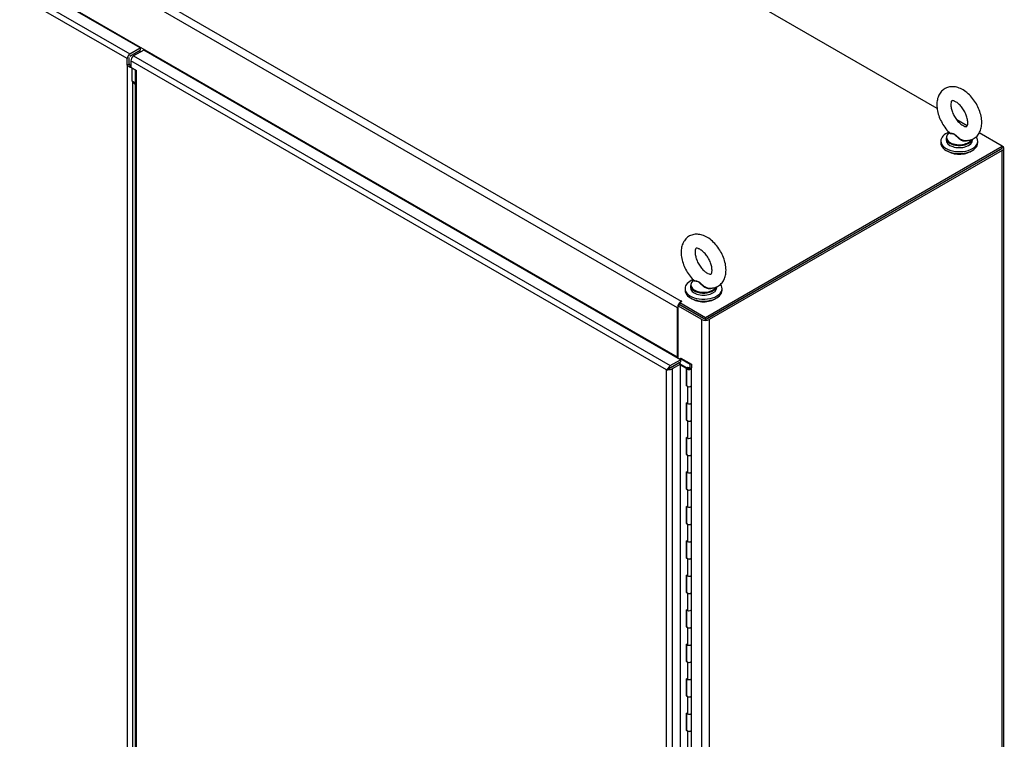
# Model space of a CAD drawing. Header units: inches. Extents: x 2 to 538, y -2 to 358.
# Tile 37 of 39: x 372 to 419, y 274 to 308. Entities that reach past the tile are written whole.
import ezdxf

# ---------------------------------------------------------------- set-up
doc = ezdxf.new("R2010")
doc.units = ezdxf.units.IN
doc.header["$MEASUREMENT"] = 0
for name, color, linetype in [('COM52825', 7, 'Continuous'), ('COM52847', 7, 'Continuous'), ('COM54578-80', 7, 'Continuous'), ('COM71126-4', 7, 'Continuous'), ('COM71128-2', 7, 'Continuous'), ('Default', 7, 'Continuous'), ('GSK11033', 7, 'Continuous'), ('SCS00680', 7, 'Continuous'), ('WAF25362', 7, 'Continuous'), ('WAM254785', 7, 'Continuous')]:
    doc.layers.add(name, color=color, linetype=linetype)

# ---------------------------------------------------------------- blocks, each defined once
blk = doc.blocks.new('SE5')
at = {"layer": 'COM52825', "color": 7, "linetype": 'Continuous'}
for p, q in [((378.297, 306.882), (377.809, 306.6)), ((403.71, 292.209), (378.297, 306.882)), ((377.678, 306.374), (377.678, 306.067)), ((403.049, 291.726), (377.678, 306.374)), ((377.809, 306.6), (403.222, 291.928)), ((377.678, 306.067), (377.943, 305.914)), ((377.889, 305.929), (377.889, 271.919)), ((377.943, 272.1), (377.943, 305.914)), ((403.222, 291.928), (403.71, 292.209)), ((403.222, 291.826), (403.71, 292.107)), ((403.62, 292.055), (403.222, 291.826)), ((403.708, 292.004), (403.311, 291.775)), ((403.708, 292.004), (403.62, 292.055)), ((403.708, 226.582), (403.708, 292.004)), ((403.71, 292.209), (403.71, 292.107)), ((403.049, 291.726), (403.164, 291.792)), ((403.098, 291.754), (403.049, 291.726)), ((403.049, 226.402), (403.049, 291.726)), ((403.049, 291.726), (403.049, 291.726)), ((403.049, 291.726), (403.049, 291.726)), ((403.049, 291.726), (403.049, 291.726)), ((403.049, 291.726), (403.049, 291.726)), ((403.164, 291.792), (403.117, 291.805)), ((403.164, 291.792), (403.124, 291.769)), ((403.164, 291.792), (403.152, 291.745)), ((403.164, 291.792), (403.222, 291.826)), ((403.222, 291.826), (403.164, 291.792)), ((403.222, 291.826), (403.222, 291.826)), ((403.222, 291.826), (403.222, 291.826)), ((403.222, 291.826), (403.222, 291.826)), ((403.222, 291.826), (403.222, 291.826)), ((403.311, 291.775), (403.311, 226.353))]:
    blk.add_line(p, q, dxfattribs=at)
for centre, start, end in [((403.342, 291.544), 130.8505, 148.2019), ((403.039, 292.07), 271.7981, 289.1495)]:
    blk.add_arc(centre, 0.345, start, end, dxfattribs=at)
for centre, major_axis, start_param, end_param in [((377.809, 306.449), (-0.092, -0.16), 3.926991, 5.497787), ((403.222, 291.777), (0.093, 0.16), 0.785398, 1.724489), ((403.18, 291.85), (0.185, 0), 4.558696, 5.497787)]:
    blk.add_ellipse(centre, major_axis=major_axis, ratio=0.57735, start_param=start_param, end_param=end_param, dxfattribs=at)
blk.add_open_spline([(377.889, 305.929), (377.889, 305.925), (377.894, 305.921), (377.912, 305.916), (377.926, 305.914), (377.943, 305.914)], degree=3, knots=[0.5, 0.5, 0.5, 0.5, 0.75, 0.75, 1, 1, 1, 1], dxfattribs=at)
at = {"layer": 'COM52847', "color": 7, "linetype": 'Continuous'}
for p, q in [((378.124, 306.982), (352.975, 321.501)), ((377.505, 306.474), (352.399, 320.968)), ((352.488, 321.22), (377.636, 306.7)), ((377.636, 306.7), (378.124, 306.982)), ((377.636, 306.598), (378.124, 306.88)), ((378.124, 306.982), (378.124, 306.88)), ((377.505, 306.168), (377.505, 306.474)), ((377.593, 306.219), (377.593, 306.525)), ((377.593, 306.219), (377.505, 306.168)), ((377.505, 306.168), (377.505, 241.455)), ((377.767, 242.238), (377.767, 305.386))]:
    blk.add_line(p, q, dxfattribs=at)
for centre, radius, start, end in [((377.781, 306.421), 0.375, 222.4091, 256.8599), ((377.986, 306.403), 0.433, 205.0424, 224.7468), ((377.78, 306.219), 0.156, 220.6503, 229.3788)]:
    blk.add_arc(centre, radius, start, end, dxfattribs=at)
blk.add_ellipse((377.636, 306.549), major_axis=(0.093, 0.16), ratio=0.57735, start_param=0.785398, end_param=2.356194, dxfattribs=at)
at = {"layer": 'COM54578-80', "color": 7, "linetype": 'Continuous'}
for p, q in [((403.677, 292.259), (403.721, 292.285)), ((404.168, 291.976), (403.677, 292.259)), ((403.677, 292.259), (403.677, 292.229)), ((403.677, 292.088), (403.677, 292.022)), ((403.708, 292.004), (403.987, 291.843)), ((403.982, 291.795), (403.708, 291.953)), ((403.721, 292.285), (404.23, 291.991)), ((404.03, 291.863), (404.074, 291.838)), ((404.168, 291.817), (404.168, 291.976)), ((404.23, 291.991), (404.23, 291.818)), ((403.982, 290.978), (403.982, 291.795)), ((403.987, 291.843), (403.987, 291.026)), ((403.996, 291.815), (403.996, 290.999)), ((404.063, 291.815), (404.063, 291.802)), ((404.074, 291.838), (404.074, 291.833)), ((404.163, 291.802), (404.163, 291.815)), ((404.168, 291.817), (404.168, 291.813)), ((404.23, 290.999), (404.23, 291.815)), ((403.982, 290.978), (404.03, 290.951)), ((403.996, 291.021), (403.987, 291.026)), ((404.03, 290.951), (404.03, 290.133)), ((404.23, 290.181), (404.23, 290.998)), ((404.03, 290.133), (403.982, 290.161)), ((403.982, 289.345), (403.982, 290.161)), ((403.987, 290.158), (403.987, 289.393)), ((403.996, 290.153), (403.996, 289.366)), ((404.23, 289.366), (404.23, 290.182)), ((404.03, 289.318), (403.982, 289.345)), ((403.987, 289.393), (403.996, 289.388)), ((404.03, 289.318), (404.03, 288.5)), ((404.23, 288.548), (404.23, 289.366)), ((404.03, 288.5), (403.982, 288.528)), ((403.982, 287.712), (403.982, 288.528)), ((403.987, 288.526), (403.987, 287.76)), ((403.996, 288.52), (403.996, 287.733)), ((404.23, 287.733), (404.23, 288.549)), ((404.03, 287.685), (403.982, 287.712)), ((403.987, 287.76), (403.996, 287.755)), ((404.03, 287.685), (404.03, 286.867)), ((404.23, 286.915), (404.23, 287.733)), ((404.03, 286.867), (403.982, 286.895)), ((403.982, 286.079), (403.982, 286.895)), ((403.987, 286.893), (403.987, 286.127)), ((403.996, 286.887), (403.996, 286.1)), ((404.23, 286.1), (404.23, 286.916)), ((404.03, 286.052), (403.982, 286.079)), ((403.987, 286.127), (403.996, 286.122)), ((404.03, 286.052), (404.03, 285.234)), ((404.23, 285.282), (404.23, 286.1)), ((404.03, 285.234), (403.982, 285.262)), ((403.982, 284.446), (403.982, 285.262)), ((403.987, 285.26), (403.987, 284.494)), ((403.996, 285.254), (403.996, 284.467)), ((404.23, 284.467), (404.23, 285.283)), ((404.03, 284.419), (403.982, 284.446)), ((403.987, 284.494), (403.996, 284.489)), ((404.03, 284.419), (404.03, 283.602)), ((404.23, 283.649), (404.23, 284.467)), ((404.03, 283.602), (403.982, 283.629)), ((403.982, 282.813), (403.982, 283.629)), ((403.987, 283.627), (403.987, 282.861)), ((403.996, 283.621), (403.996, 282.834)), ((404.23, 282.834), (404.23, 283.65)), ((404.03, 282.786), (403.982, 282.813)), ((403.987, 282.861), (403.996, 282.856)), ((404.03, 282.786), (404.03, 281.969)), ((404.23, 282.016), (404.23, 282.834)), ((404.03, 281.969), (403.982, 281.996)), ((403.982, 281.18), (403.982, 281.996)), ((403.987, 281.994), (403.987, 281.228)), ((403.996, 281.988), (403.996, 281.201)), ((404.23, 281.201), (404.23, 282.017)), ((404.03, 281.153), (403.982, 281.18)), ((403.987, 281.228), (403.996, 281.223)), ((404.03, 281.153), (404.03, 280.336)), ((404.23, 280.383), (404.23, 281.201)), ((404.03, 280.336), (403.982, 280.363)), ((403.982, 279.547), (403.982, 280.363)), ((403.987, 280.361), (403.987, 279.595)), ((403.996, 280.355), (403.996, 279.568)), ((404.23, 279.568), (404.23, 280.384)), ((404.03, 279.52), (403.982, 279.547)), ((403.987, 279.595), (403.996, 279.59)), ((404.03, 279.52), (404.03, 278.703)), ((404.23, 278.75), (404.23, 279.568)), ((404.03, 278.703), (403.982, 278.73)), ((403.982, 277.914), (403.982, 278.73)), ((403.987, 278.728), (403.987, 277.962)), ((403.996, 278.722), (403.996, 277.935)), ((404.23, 277.935), (404.23, 278.751)), ((404.03, 277.887), (403.982, 277.914)), ((403.987, 277.962), (403.996, 277.957)), ((404.03, 277.887), (404.03, 277.07)), ((404.23, 277.117), (404.23, 277.935)), ((404.03, 277.07), (403.982, 277.097)), ((403.982, 276.281), (403.982, 277.097)), ((403.987, 277.095), (403.987, 276.329)), ((403.996, 277.089), (403.996, 276.302)), ((404.23, 276.302), (404.23, 277.118)), ((404.03, 276.254), (403.982, 276.281)), ((403.987, 276.329), (403.996, 276.324)), ((404.03, 276.254), (404.03, 275.437)), ((404.23, 275.484), (404.23, 276.302)), ((404.03, 275.437), (403.982, 275.464)), ((403.982, 274.648), (403.982, 275.464)), ((403.987, 275.462), (403.987, 274.697)), ((403.996, 275.456), (403.996, 274.669)), ((404.23, 274.669), (404.23, 275.485)), ((404.03, 274.621), (403.982, 274.648)), ((403.987, 274.697), (403.996, 274.691)), ((404.03, 274.621), (404.03, 273.804)), ((404.23, 273.851), (404.23, 274.669))]:
    blk.add_line(p, q, dxfattribs=at)
for centre, major_axis, start_param, end_param in [((404.113, 291.815), (-0.117, 0), -0.785398, 3.18711), ((404.113, 291.815), (0.135, 0), 2.775808, 3.404676), ((404.113, 291.815), (-0.055, 0), -0.785398, 3.207987), ((404.113, 290.998), (0.135, 0), -3.507377, -3.404676), ((403.898, 291.315), (-0.076, 0.132), 4.366763, 4.535551), ((403.898, 291.315), (-0.076, 0.132), 3.31843, 3.487219), ((403.942, 291.34), (0.076, -0.132), -0.360117, -0.292582), ((404.113, 290.999), (-0.117, 0), 0, 3.141593), ((404.113, 290.998), (-0.117, 0), 0.785398, 3.141593), ((404.113, 290.182), (-0.117, 0), 0.783092, 3.141593), ((404.113, 290.181), (-0.117, 0), 0.785398, 3.141593), ((404.113, 289.366), (0.135, 0), -3.507377, -3.404676), ((404.113, 289.366), (-0.117, 0), 0, 3.141593), ((404.113, 289.366), (-0.117, 0), 0.785398, 3.141593), ((404.113, 288.549), (-0.117, 0), 0.783092, 3.141593), ((404.113, 288.548), (-0.117, 0), 0.785398, 3.141593), ((404.113, 287.733), (0.135, 0), -3.507377, -3.404676), ((404.113, 287.733), (-0.117, 0), 0, 3.141593), ((404.113, 287.733), (-0.117, 0), 0.785398, 3.141593), ((404.113, 286.916), (-0.117, 0), 0.783092, 3.141593), ((404.113, 286.915), (-0.117, 0), 0.785398, 3.141593), ((403.898, 286.416), (-0.076, 0.132), 4.366763, 4.535551), ((403.898, 286.416), (-0.076, 0.132), 3.31843, 3.487219), ((403.942, 286.441), (0.076, -0.132), -0.360117, -0.292582), ((404.113, 286.1), (0.135, 0), -3.507377, -3.404676), ((404.113, 286.1), (-0.117, 0), 0, 3.141593), ((404.113, 286.1), (-0.117, 0), 0.785398, 3.141593), ((404.113, 285.283), (-0.117, 0), 0.783092, 3.141593), ((404.113, 285.282), (-0.117, 0), 0.785398, 3.141593), ((404.113, 284.467), (0.135, 0), -3.507377, -3.404676), ((404.113, 284.467), (-0.117, 0), 0, 3.141593), ((404.113, 284.467), (-0.117, 0), 0.785398, 3.141593), ((404.113, 283.65), (-0.117, 0), 0.783092, 3.141593), ((404.113, 283.649), (-0.117, 0), 0.785398, 3.141593), ((404.113, 282.834), (0.135, 0), -3.507377, -3.404676), ((404.113, 282.834), (-0.117, 0), 0, 3.141593), ((404.113, 282.834), (-0.117, 0), 0.785398, 3.141593), ((404.113, 282.017), (-0.117, 0), 0.783092, 3.141593), ((404.113, 282.016), (-0.117, 0), 0.785398, 3.141593), ((404.113, 281.201), (0.135, 0), -3.507377, -3.404676), ((403.898, 281.517), (-0.076, 0.132), 4.366763, 4.535551), ((403.898, 281.517), (-0.076, 0.132), 3.31843, 3.487219), ((403.942, 281.542), (0.076, -0.132), -0.360117, -0.292582), ((404.113, 281.201), (-0.117, 0), 0, 3.141593), ((404.113, 281.201), (-0.117, 0), 0.785398, 3.141593), ((404.113, 280.384), (-0.117, 0), 0.783092, 3.141593), ((404.113, 280.383), (-0.117, 0), 0.785398, 3.141593), ((404.113, 279.568), (0.135, 0), -3.507377, -3.404676), ((404.113, 279.568), (-0.117, 0), 0, 3.141593), ((404.113, 279.568), (-0.117, 0), 0.785398, 3.141593), ((404.113, 278.751), (-0.117, 0), 0, 3.141593), ((404.113, 278.75), (-0.117, 0), 0.785398, 3.141593), ((404.113, 277.935), (0.135, 0), -3.507377, -3.404676), ((404.113, 277.935), (-0.117, 0), 0, 3.141593), ((404.113, 277.935), (-0.117, 0), 0.785398, 3.141593), ((404.113, 277.118), (-0.117, 0), 0, 3.141593), ((404.113, 277.117), (-0.117, 0), 0.785398, 3.141593), ((403.898, 276.618), (-0.076, 0.132), 4.366763, 4.535551), ((403.898, 276.618), (-0.076, 0.132), 3.31843, 3.487219), ((403.942, 276.643), (0.076, -0.132), -0.360117, -0.292582), ((404.113, 276.302), (0.135, 0), -3.507377, -3.404676), ((404.113, 276.302), (-0.117, 0), 0, 3.141593), ((404.113, 276.302), (-0.117, 0), 0.785398, 3.141593), ((404.113, 275.485), (-0.117, 0), 0.783092, 3.141593), ((404.113, 275.484), (-0.117, 0), 0.785398, 3.141593), ((404.113, 274.669), (0.135, 0), -3.507377, -3.404676), ((404.113, 274.669), (-0.117, 0), 0, 3.141593), ((404.113, 274.669), (-0.117, 0), 0.785398, 3.141593)]:
    blk.add_ellipse(centre, major_axis=major_axis, ratio=0.57735, start_param=start_param, end_param=end_param, dxfattribs=at)
blk.add_ellipse((404.113, 291.815), major_axis=(0.05, 0), ratio=0.57735, dxfattribs=at)
at = {"layer": 'COM71126-4', "color": 7, "linetype": 'Continuous'}
for p, q in [((418.851, 302.176), (404.974, 294.164)), ((418.939, 302.125), (405.062, 294.113)), ((418.939, 232.008), (418.939, 302.125)), ((419.012, 232.11), (419.012, 302.227)), ((403.669, 294.815), (403.581, 294.764)), ((404.709, 294.113), (403.581, 294.764)), ((403.581, 294.764), (403.581, 292.284)), ((404.797, 294.164), (403.669, 294.815)), ((404.709, 224.337), (404.709, 294.113)), ((405.062, 294.113), (405.062, 224.337)), ((403.357, 291.903), (403.56, 292.02)), ((403.56, 292.02), (403.56, 292.02)), ((403.677, 292.079), (403.669, 292.084))]:
    blk.add_line(p, q, dxfattribs=at)
for centre, major_axis, start_param, end_param in [((418.762, 302.227), (-0.25, 0), 2.356194, 3.926991), ((404.886, 294.215), (0.25, 0), 3.926991, 5.497787), ((403.648, 291.969), (0.125, 0), -3.962487, -3.926991), ((403.648, 291.969), (0.125, 0), 1.336734, 1.613874)]:
    blk.add_ellipse(centre, major_axis=major_axis, ratio=0.57735, start_param=start_param, end_param=end_param, dxfattribs=at)
at = {"layer": 'COM71128-2', "color": 7, "linetype": 'Continuous'}
for p, q in [((415.858, 304.108), (340.952, 347.355)), ((327.192, 339.173), (403.736, 294.98)), ((403.56, 294.674), (327.015, 338.867)), ((403.56, 292.327), (353.371, 321.303)), ((378.061, 306.844), (378.146, 306.795)), ((417.279, 303.287), (416.794, 303.567)), ((418.939, 302.329), (417.85, 302.958)), ((404.886, 294.215), (418.939, 302.329)), ((404.886, 294.113), (418.939, 302.227)), ((418.939, 302.227), (418.939, 302.329)), ((403.56, 292.327), (403.56, 294.674)), ((403.758, 294.968), (403.669, 294.917)), ((403.669, 294.917), (404.886, 294.215)), ((403.669, 294.815), (403.669, 294.917)), ((403.669, 294.815), (404.886, 294.113)), ((403.736, 294.956), (403.736, 294.98)), ((404.886, 294.113), (404.886, 294.215))]:
    blk.add_line(p, q, dxfattribs=at)
for centre, major_axis, start_param, end_param in [((403.736, 294.776), (0.125, 0.217), 0.785398, 2.356194), ((403.747, 294.974), (-0.015, 0), 2.356194, 5.497787), ((403.471, 292.276), (-0.063, -0.108), 2.09186, 2.356194)]:
    blk.add_ellipse(centre, major_axis=major_axis, ratio=0.57735, start_param=start_param, end_param=end_param, dxfattribs=at)
at = {"layer": 'GSK11033', "color": 7, "linetype": 'Continuous'}
for p, q in [((377.743, 305.411), (377.743, 306.03)), ((377.889, 305.326), (377.743, 305.411)), ((377.889, 305.254), (377.743, 305.411)), ((403.357, 291.903), (403.18, 291.801)), ((403.357, 291.903), (403.357, 291.903)), ((403.357, 291.903), (403.357, 291.903)), ((403.18, 291.801), (403.18, 291.801)), ((403.18, 291.801), (403.18, 291.801))]:
    blk.add_line(p, q, dxfattribs=at)
at = {"layer": 'SCS00680', "color": 7, "linetype": 'Continuous'}
for p, q in [((416.281, 302.717), (416.281, 302.62)), ((404.172, 295.726), (404.172, 295.628))]:
    blk.add_line(p, q, dxfattribs=at)
for centre, major_axis, start_param, end_param in [((416.906, 302.748), (0.611, 0), 2.514731, 5.975194), ((416.906, 302.717), (-0.625, 0), 0, 2.961588), ((416.906, 302.62), (-0.625, 0), 0, 3.141593), ((404.797, 295.757), (0.611, 0), 2.514731, 5.975194), ((404.797, 295.726), (-0.625, 0), 0, 2.961588), ((404.797, 295.628), (-0.625, 0), 0, 3.141593)]:
    blk.add_ellipse(centre, major_axis=major_axis, ratio=0.57735, start_param=start_param, end_param=end_param, dxfattribs=at)
for points, knots in [([(417.97, 303.445), (417.968, 303.503), (417.963, 303.64), (417.909, 303.898), (417.796, 304.189), (417.637, 304.466), (417.44, 304.714), (417.213, 304.919), (416.972, 305.064), (416.731, 305.141), (416.503, 305.152), (416.285, 305.097), (416.097, 304.976), (415.957, 304.799), (415.871, 304.587), (415.835, 304.342), (415.852, 304.067), (415.924, 303.775), (416.048, 303.483), (416.216, 303.218), (416.356, 303.038), (416.432, 302.975), (416.438, 302.97)], [0, 0, 0, 0, 0.031253, 0.087685, 0.143915, 0.200026, 0.256413, 0.31348, 0.371827, 0.423985, 0.472767, 0.51944, 0.569372, 0.617286, 0.665556, 0.716752, 0.771342, 0.827598, 0.883787, 0.939916, 0.996403, 1, 1, 1, 1]), ([(417.307, 303.445), (417.306, 303.418), (417.304, 303.353), (417.278, 303.276), (417.257, 303.257), (417.261, 303.257), (417.218, 303.25), (417.118, 303.279), (416.985, 303.361), (416.84, 303.497), (416.704, 303.676), (416.595, 303.88), (416.525, 304.088), (416.499, 304.272), (416.512, 304.408), (416.544, 304.473), (416.556, 304.478), (416.559, 304.485), (416.639, 304.478), (416.761, 304.422), (416.905, 304.309), (417.047, 304.149), (417.171, 303.953), (417.26, 303.746), (417.302, 303.566), (417.306, 303.482), (417.307, 303.445)], [0, 0, 0, 0, 0.021728, 0.062785, 0.105156, 0.153617, 0.194661, 0.233868, 0.275583, 0.317979, 0.361563, 0.405838, 0.450013, 0.493186, 0.534995, 0.576361, 0.619767, 0.674199, 0.713935, 0.755974, 0.797947, 0.841, 0.88504, 0.929384, 0.973102, 1, 1, 1, 1]), ([(417.156, 302.597), (417.233, 302.594), (417.365, 302.591), (417.575, 302.663), (417.751, 302.796), (417.878, 302.981), (417.956, 303.202), (417.966, 303.354), (417.97, 303.445)], [0, 0, 0, 0, 0.157269, 0.318206, 0.488849, 0.654162, 0.823087, 1, 1, 1, 1]), ([(417.312, 302.601), (417.31, 302.599), (417.308, 302.598), (417.263, 302.566), (417.204, 302.555), (417.112, 302.565), (417.081, 302.573), (417.021, 302.595), (416.992, 302.609), (416.908, 302.66), (416.858, 302.702), (416.79, 302.769), (416.768, 302.792), (416.725, 302.835), (416.703, 302.856), (416.658, 302.887), (416.634, 302.896), (416.589, 302.907), (416.568, 302.909), (416.509, 302.913), (416.478, 302.914), (416.435, 302.928), (416.424, 302.94), (416.431, 302.958)], [0.5594481, 0.5594481, 0.5594481, 0.5594481, 0.5625, 0.5625, 0.625, 0.625, 0.65625, 0.65625, 0.6875, 0.6875, 0.75, 0.75, 0.78125, 0.78125, 0.8125, 0.8125, 0.84375, 0.84375, 0.875, 0.875, 0.9375, 0.9375, 1, 1, 1, 1]), ([(416.436, 302.97), (416.441, 302.965), (416.448, 302.961), (416.477, 302.948), (416.51, 302.943), (416.568, 302.933), (416.589, 302.93), (416.633, 302.917), (416.656, 302.907), (416.724, 302.866), (416.767, 302.822), (416.858, 302.738), (416.908, 302.697), (417.018, 302.631), (417.079, 302.606), (417.146, 302.596), (417.151, 302.596), (417.156, 302.595)], [0.0402239, 0.0402239, 0.0402239, 0.0402239, 0.0625, 0.0625, 0.125, 0.125, 0.15625, 0.15625, 0.1875, 0.1875, 0.25, 0.25, 0.3125, 0.3125, 0.375, 0.375, 0.38032, 0.38032, 0.38032, 0.38032]), ([(405.861, 296.454), (405.859, 296.512), (405.854, 296.649), (405.799, 296.906), (405.687, 297.197), (405.528, 297.475), (405.331, 297.723), (405.104, 297.928), (404.863, 298.073), (404.622, 298.15), (404.394, 298.161), (404.176, 298.106), (403.988, 297.984), (403.848, 297.808), (403.761, 297.595), (403.725, 297.35), (403.743, 297.075), (403.815, 296.784), (403.939, 296.492), (404.107, 296.226), (404.247, 296.047), (404.323, 295.983), (404.329, 295.979)], [0, 0, 0, 0, 0.031253, 0.087685, 0.143915, 0.200026, 0.256413, 0.31348, 0.371827, 0.423985, 0.472767, 0.51944, 0.569372, 0.617286, 0.665556, 0.716752, 0.771342, 0.827598, 0.883787, 0.939916, 0.996403, 1, 1, 1, 1]), ([(405.198, 296.454), (405.197, 296.427), (405.195, 296.362), (405.169, 296.284), (405.148, 296.265), (405.151, 296.266), (405.109, 296.259), (405.009, 296.288), (404.876, 296.37), (404.73, 296.506), (404.595, 296.684), (404.486, 296.889), (404.416, 297.096), (404.39, 297.281), (404.403, 297.416), (404.435, 297.482), (404.446, 297.487), (404.449, 297.494), (404.53, 297.487), (404.652, 297.43), (404.796, 297.318), (404.938, 297.158), (405.062, 296.962), (405.151, 296.754), (405.193, 296.574), (405.197, 296.491), (405.198, 296.454)], [0, 0, 0, 0, 0.021728, 0.062785, 0.105156, 0.153617, 0.194661, 0.233868, 0.275583, 0.317979, 0.361563, 0.405838, 0.450013, 0.493186, 0.534995, 0.576361, 0.619767, 0.674199, 0.713935, 0.755974, 0.797947, 0.841, 0.88504, 0.929384, 0.973102, 1, 1, 1, 1]), ([(405.047, 295.606), (405.124, 295.602), (405.255, 295.599), (405.466, 295.671), (405.642, 295.805), (405.769, 295.989), (405.847, 296.211), (405.856, 296.362), (405.861, 296.454)], [0, 0, 0, 0, 0.157269, 0.318206, 0.488849, 0.654162, 0.823087, 1, 1, 1, 1]), ([(405.203, 295.61), (405.201, 295.608), (405.199, 295.606), (405.154, 295.575), (405.094, 295.564), (405.003, 295.574), (404.972, 295.582), (404.912, 295.604), (404.883, 295.618), (404.799, 295.668), (404.749, 295.711), (404.681, 295.778), (404.659, 295.801), (404.616, 295.844), (404.594, 295.865), (404.548, 295.895), (404.525, 295.905), (404.48, 295.916), (404.459, 295.917), (404.4, 295.922), (404.369, 295.923), (404.325, 295.937), (404.315, 295.949), (404.322, 295.967)], [0.5594481, 0.5594481, 0.5594481, 0.5594481, 0.5625, 0.5625, 0.625, 0.625, 0.65625, 0.65625, 0.6875, 0.6875, 0.75, 0.75, 0.78125, 0.78125, 0.8125, 0.8125, 0.84375, 0.84375, 0.875, 0.875, 0.9375, 0.9375, 1, 1, 1, 1]), ([(404.327, 295.978), (404.332, 295.974), (404.338, 295.97), (404.368, 295.957), (404.401, 295.952), (404.459, 295.942), (404.48, 295.938), (404.523, 295.925), (404.547, 295.916), (404.614, 295.874), (404.658, 295.831), (404.749, 295.747), (404.799, 295.706), (404.909, 295.64), (404.97, 295.615), (405.037, 295.605), (405.042, 295.605), (405.047, 295.604)], [0.0402239, 0.0402239, 0.0402239, 0.0402239, 0.0625, 0.0625, 0.125, 0.125, 0.15625, 0.15625, 0.1875, 0.1875, 0.25, 0.25, 0.3125, 0.3125, 0.375, 0.375, 0.38032, 0.38032, 0.38032, 0.38032])]:
    blk.add_open_spline(points, degree=3, knots=knots, dxfattribs=at)
at = {"layer": 'WAF25362', "color": 7, "linetype": 'Continuous'}
for p, q in [((416.031, 302.571), (416.031, 302.482)), ((417.781, 302.482), (417.781, 302.571)), ((403.922, 295.58), (403.922, 295.491)), ((405.672, 295.491), (405.672, 295.58))]:
    blk.add_line(p, q, dxfattribs=at)
for centre, start_param, end_param in [((416.906, 302.571), 5.316595, 6.283185), ((416.906, 302.571), 0, 3.556958), ((416.906, 302.482), 0, 3.141593), ((404.797, 295.58), 5.316595, 6.283185), ((404.797, 295.58), 0, 3.556958), ((404.797, 295.491), 0, 3.141593)]:
    blk.add_ellipse(centre, major_axis=(-0.875, 0), ratio=0.57735, start_param=start_param, end_param=end_param, dxfattribs=at)
at = {"layer": 'WAM254785', "color": 7, "linetype": 'Continuous'}
for centre, start_param in [((416.906, 302.38), 0.698884), ((404.797, 295.388), 0.705194)]:
    blk.add_ellipse(centre, major_axis=(-0.75, 0), ratio=0.57735, start_param=start_param, end_param=2.436399, dxfattribs=at)

msp = doc.modelspace()

# ---------------------------------------------------------------- block references
at = {"layer": 'Default'}
msp.add_blockref('SE5', (0, 0), dxfattribs=at)

doc.saveas('drawing.dxf')
